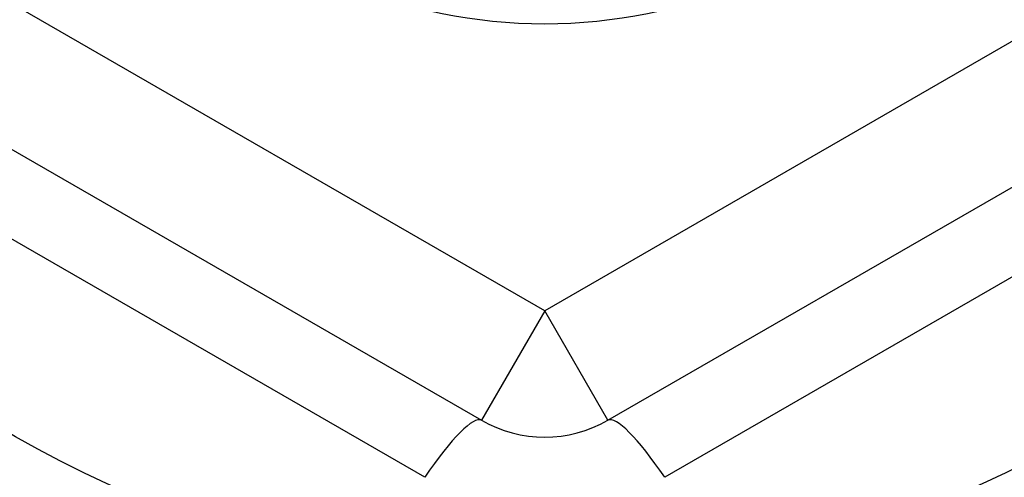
# Model space of a CAD drawing. Header units: inches. Extents: x 48.1 to 120.1, y 31.5 to 55.7.
# Tile 65 of 85: x 114.015 to 114.322, y 34.776 to 34.919. Entities that reach past the tile are written whole.
import ezdxf

# ---------------------------------------------------------------- set-up
doc = ezdxf.new("R2010")
doc.units = ezdxf.units.IN
doc.header["$MEASUREMENT"] = 0
doc.layers.add('Visible Edges(ANSI)', color=7, linetype='Continuous', lineweight=25)
doc.layers.add('Visible Tangent Edges(ANSI)', color=7, linetype='Continuous', lineweight=25)

msp = doc.modelspace()

# ---------------------------------------------------------------- linework, layer by layer
at = {"layer": 'Visible Edges(ANSI)'}
for p, q in [((113.9445753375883, 34.91805385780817), (114.1591422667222, 34.79417358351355)), ((114.1985123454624, 34.79417358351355), (114.4130792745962, 34.91805385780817))]:
    msp.add_line(p, q, dxfattribs=at)
for radius in [0.3451589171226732, 0.1584645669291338]:
    msp.add_circle((114.1788273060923, 35.07602962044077), radius, dxfattribs=at)
for centre, radius, start, end in [((114.1788273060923, 35.07602962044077), 0.3582677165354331, 225.749061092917, 323.3100461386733), ((114.1788273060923, 34.82826907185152), 0.0393700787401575, 239.9999999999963, 300.0000000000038)]:
    msp.add_arc(centre, radius, start, end, dxfattribs=at)
at = {"layer": 'Visible Tangent Edges(ANSI)'}
for p, q in [((114.1788273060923, 34.82826907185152), (113.9642603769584, 34.95214934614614)), ((114.3933942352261, 34.95214934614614), (114.1788273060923, 34.82826907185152)), ((114.1414892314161, 34.77638527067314), (113.9379967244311, 34.89387172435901)), ((114.4196578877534, 34.89387172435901), (114.2161653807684, 34.77638527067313)), ((114.1788273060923, 34.82826907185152), (114.1591422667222, 34.79417358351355)), ((114.1985123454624, 34.79417358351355), (114.1788273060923, 34.82826907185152))]:
    msp.add_line(p, q, dxfattribs=at)
msp.add_circle((114.1788273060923, 35.07602962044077), 0.3308444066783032, dxfattribs=at)
for centre, major_axis, ratio, start_param, end_param in [((114.1394572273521, 34.76007809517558), (0.0196850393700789, 0.0340954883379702), 0.1759287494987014, 0, 1.176112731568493), ((114.2181973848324, 34.76007809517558), (-0.0196850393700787, 0.0340954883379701), 0.1759287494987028, 5.107072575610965, 6.28318530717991)]:
    msp.add_ellipse(centre, major_axis=major_axis, ratio=ratio, start_param=start_param, end_param=end_param, dxfattribs=at)

doc.saveas('drawing.dxf')
